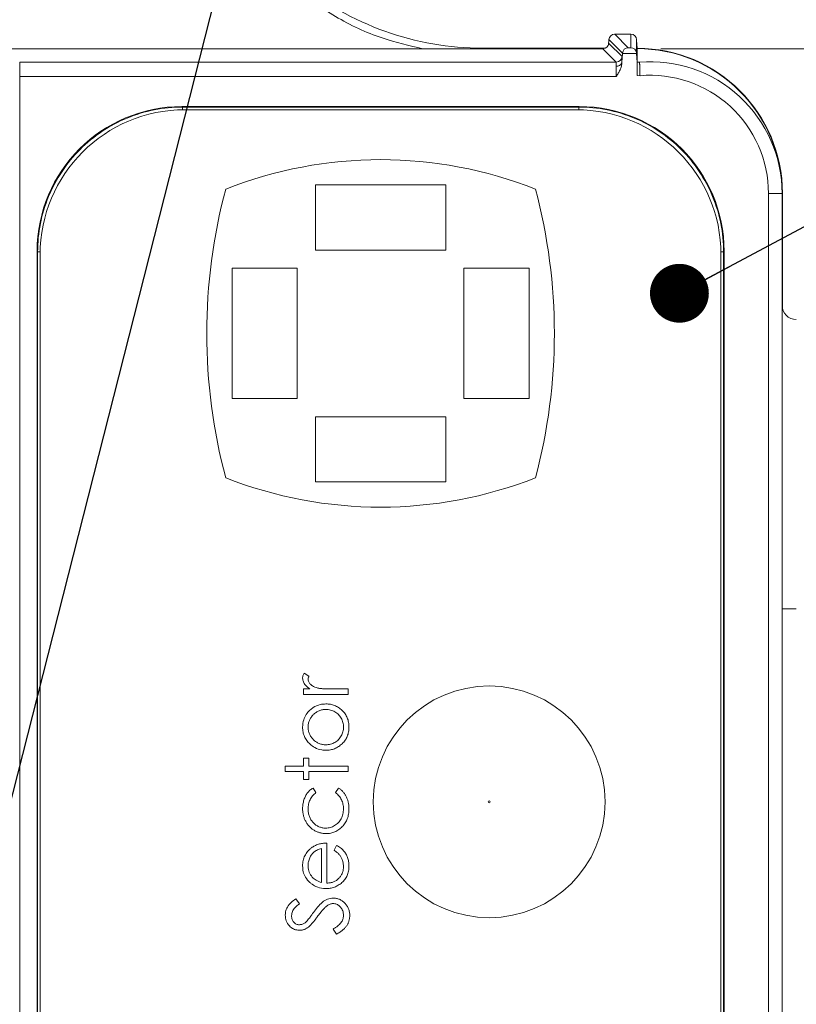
# Model space of a CAD drawing. Header units: millimetres. Extents: x 0 to 420, y 0 to 297.
# Tile 24 of 92: x 127 to 141, y 77 to 94. Entities that reach past the tile are written whole.
import ezdxf

# ---------------------------------------------------------------- set-up
doc = ezdxf.new("R2010")
doc.units = ezdxf.units.MM
doc.styles.add('SLDTEXTSTYLE0', font='TXT', dxfattribs={"width": 0.75})
doc.dimstyles.new('SLDDIMSTYLE0', dxfattribs={"dimtxt": 3.5, "dimasz": 3.302, "dimexe": 0, "dimexo": 0.0625, "dimgap": 0.875, "dimtad": 2, "dimdec": 6, "dimlfac": 2, "dimrnd": 1e-09, "dimzin": 12, "dimdsep": 46, "dimtxsty": 'SLDTEXTSTYLE0', "dimsah": 1, "dimcen": 0.09, "dimadec": 0, "dimazin": 3, "dimtfac": 1, "dimtofl": 0, "dimtmove": 0, "dimatfit": 3, "dimfxl": 1, "dimfrac": 2, "dimtolj": 1, "dimtzin": 12, "dimarcsym": 0})
doc.dimstyles.new('SLDDIMSTYLE5', dxfattribs={"dimtxt": 0.18, "dimasz": 1.016, "dimexe": 0, "dimexo": 0.0625, "dimgap": 0, "dimtad": 0, "dimtih": 1, "dimtoh": 1, "dimdec": 0, "dimrnd": 1e-09, "dimzin": 0, "dimdsep": 46, "dimtxsty": 'Standard', "dimblk1": 'DOT', "dimblk2": 'DOT', "dimsah": 1, "dimcen": 0.09, "dimadec": 0, "dimazin": 0, "dimtfac": 1.016, "dimtdec": 0, "dimtofl": 0, "dimtmove": 0, "dimatfit": 3, "dimldrblk": 'DOT', "dimfxl": 1, "dimfrac": 2, "dimtolj": 1, "dimtzin": 0, "dimarcsym": 0})
doc.dimstyles.new('SLDDIMSTYLE6', dxfattribs={"dimtxt": 0.18, "dimasz": 3.302, "dimexe": 0, "dimexo": 0.0625, "dimgap": 0, "dimtad": 0, "dimtih": 1, "dimtoh": 1, "dimdec": 0, "dimrnd": 1e-09, "dimzin": 0, "dimdsep": 46, "dimtxsty": 'Standard', "dimsah": 1, "dimcen": 0.09, "dimadec": 0, "dimazin": 0, "dimtfac": 3.302, "dimtdec": 0, "dimtofl": 0, "dimtmove": 0, "dimatfit": 3, "dimfxl": 1, "dimfrac": 2, "dimtolj": 1, "dimtzin": 0, "dimarcsym": 0})

# ---------------------------------------------------------------- blocks, each defined once
blk = doc.blocks.new('_D_9')
at = {"color": 7, "linetype": 'Continuous', "lineweight": 0}
for p, q in [((138.246, 93.932), (175.087, 93.932)), ((174.087, 93.932), (174.087, 60.936)), ((138.246, 60.936), (175.087, 60.936))]:
    blk.add_line(p, q, dxfattribs=at)
for points in [[(174.087, 93.932), (173.579, 90.63), (174.595, 90.63)], [(174.087, 60.936), (174.595, 64.238), (173.579, 64.238)]]:
    blk.add_solid(points, dxfattribs=at)
at = {"color": 7, "linetype": 'Continuous', "lineweight": 0, "insert": (169.575, 74.848), "char_height": 3.5, "attachment_point": 1, "rotation": 90, "style": 'SLDTEXTSTYLE0'}
blk.add_mtext('66', dxfattribs=at)
blk = doc.blocks.new('_D_12')
at = {"color": 7, "linetype": 'Continuous', "lineweight": 0}
for p, q in [((123.695, 97.54), (184.472, 97.54)), ((183.472, 97.54), (183.472, 57.329)), ((123.695, 57.329), (184.472, 57.329))]:
    blk.add_line(p, q, dxfattribs=at)
for points in [[(183.472, 97.54), (182.964, 94.238), (183.98, 94.238)], [(183.472, 57.329), (183.98, 60.631), (182.964, 60.631)]]:
    blk.add_solid(points, dxfattribs=at)
at = {"color": 7, "linetype": 'Continuous', "lineweight": 0, "insert": (178.96, 74.848), "char_height": 3.5, "attachment_point": 1, "rotation": 90, "style": 'SLDTEXTSTYLE0'}
blk.add_mtext('80', dxfattribs=at)
blk = doc.blocks.new('_DOT')
at = {"color": 0, "linetype": 'ByBlock', "lineweight": -2}
blk.add_line((-0.5, 0), (-1, 0), dxfattribs=at)
at = {"color": 0, "linetype": 'ByBlock', "const_width": 0.5}
blk.add_lwpolyline([(-0.25, 0, 1), (0.25, 0, 1)], format="xyb", close=True, dxfattribs=at)

msp = doc.modelspace()

# ---------------------------------------------------------------- linework, layer by layer
at = {"color": 7, "linetype": 'Continuous', "lineweight": 15}
for p, q in [((137.44961157, 94.18232275), (137.44782343, 94.18233765)), ((137.44961157, 94.18232275), (137.68175676, 93.95017011)), ((137.72637084, 94.18232275), (137.44961157, 94.18232275)), ((137.72637084, 94.18232275), (137.72637084, 93.95017011)), ((137.34214439, 94.00617613), (137.34747901, 94.08233596)), ((137.34539285, 94.02533157), (137.57496014, 93.79574938)), ((137.34808996, 94.09108294), (137.58372202, 93.85545088)), ((137.82613411, 93.85542108), (137.82613411, 94.09105314)), ((137.82613411, 94.09105314), (137.82674506, 94.08233596)), ((137.82674506, 94.08233596), (137.83710137, 93.93409921)), ((118.32492485, 93.93231852), (137.24564448, 93.93231852)), ((137.28546038, 93.94060357), (135.17049387, 93.94060357)), ((137.24564448, 93.93231852), (137.47522667, 93.70274378)), ((137.57275477, 93.69841499), (137.58336439, 93.85018332)), ((137.58336439, 93.85018332), (137.82649174, 93.85018332)), ((137.72637084, 93.95017011), (137.68175676, 93.95017011)), ((137.82649174, 93.85018332), (137.83710137, 93.69841499)), ((137.83710137, 93.94060357), (137.83665433, 93.94060357)), ((137.83710137, 93.93409921), (137.83710137, 93.70248301)), ((127.1800889, 93.70274378), (127.1800889, 93.4527768)), ((137.47522667, 93.70274378), (127.1800889, 93.70274378)), ((137.83710137, 93.70237125), (137.83710137, 93.69841499)), ((137.83710137, 93.69841499), (137.83710137, 93.4675215)), ((127.1800889, 61.41541435), (127.1800889, 93.4527768)), ((127.1800889, 93.4527768), (137.47448161, 93.4527768)), ((137.83710137, 93.4675215), (137.88551524, 93.46694036)), ((136.83748677, 92.93409718), (129.98024061, 92.93409718)), ((129.98024061, 92.93409718), (129.98904719, 92.9252906)), ((136.82868018, 92.9252906), (129.98904719, 92.9252906)), ((136.7827399, 92.87972285), (130.0327374, 92.87972285)), ((136.83748677, 92.93409718), (136.82868018, 92.9252906)), ((132.28273823, 91.57972319), (134.53273907, 91.57972319)), ((132.28273823, 90.45472277), (132.28273823, 91.57972319)), ((134.53273907, 90.45472277), (134.53273907, 91.57972319)), ((140.10210767, 91.43409414), (140.10210767, 63.44547032)), ((140.33709898, 91.43409414), (140.10210767, 91.43409414)), ((140.33709898, 91.43409414), (140.33709898, 63.434097)), ((140.34361079, 89.44811208), (140.34361079, 91.43409414)), ((134.53273907, 90.45472277), (132.28273823, 90.45472277)), ((127.48063042, 90.43447955), (127.48063042, 64.43371533)), ((127.48063042, 90.43447955), (127.48942211, 90.42567296)), ((127.48942211, 90.42567296), (127.48942211, 64.44251819)), ((127.53273978, 90.37972523), (127.53273978, 64.47972639)), ((139.28273752, 64.47972639), (139.28273752, 90.37972523)), ((139.32830527, 90.42567296), (139.33711186, 90.43447955)), ((139.32830527, 64.44251819), (139.32830527, 90.42567296)), ((139.33711186, 64.43371533), (139.33711186, 90.43447955)), ((131.97023108, 90.14222307), (130.84523811, 90.14222307)), ((130.84523811, 87.89222224), (130.84523811, 90.14222307)), ((131.97023108, 90.14222307), (131.97023108, 87.89222224)), ((134.84523132, 87.89222224), (134.84523132, 90.14222307)), ((134.84523132, 90.14222307), (135.97023919, 90.14222307)), ((135.97023919, 87.89222224), (135.97023919, 90.14222307)), ((131.97023108, 87.89222224), (130.84523811, 87.89222224)), ((134.84523132, 87.89222224), (135.97023919, 87.89222224)), ((132.28273823, 87.57972254), (134.53273907, 87.57972254)), ((132.28273823, 87.57972254), (132.28273823, 86.45472212)), ((134.53273907, 87.57972254), (134.53273907, 86.45472212)), ((134.53273907, 86.45472212), (132.28273823, 86.45472212)), ((140.58274462, 84.25909562), (140.33709898, 84.25909562)), ((132.17099443, 83.09716268), (132.08872511, 83.14931674)), ((132.07579091, 82.87795169), (132.07579091, 82.78297169)), ((132.18965068, 82.87795169), (132.07579091, 82.87795169)), ((132.84919098, 82.87795169), (132.58927002, 82.87795169)), ((132.84919098, 82.78297169), (132.84919098, 82.87795169)), ((132.07579091, 82.78297169), (132.84919098, 82.78297169)), ((132.17077091, 81.68393655), (132.07579091, 81.68393655)), ((132.07579091, 81.68393655), (132.07579091, 81.54824657)), ((132.17077091, 81.54824657), (132.17077091, 81.68393655)), ((131.76373079, 81.54824657), (131.76373079, 81.45327402)), ((132.07579091, 81.54824657), (131.76373079, 81.54824657)), ((131.76373079, 81.45327402), (132.07579091, 81.45327402)), ((132.07579091, 81.45327402), (132.07579091, 81.31758405)), ((132.84919098, 81.54824657), (132.17077091, 81.54824657)), ((132.17077091, 81.31758405), (132.17077091, 81.45327402)), ((132.17077091, 81.45327402), (132.84919098, 81.45327402)), ((132.84919098, 81.45327402), (132.84919098, 81.54824657)), ((132.07579091, 81.31758405), (132.17077091, 81.31758405)), ((132.29288592, 81.08883632), (132.24348858, 81.16833402)), ((132.68425002, 81.16833402), (132.63209596, 81.08883632)), ((132.38786593, 80.1235689), (132.38786593, 79.53652648)), ((132.48284593, 79.52656133), (132.48284593, 80.21854891)), ((132.649277, 80.17784266), (132.60496094, 80.09346483)), ((132.00796082, 79.16933207), (131.94287255, 79.25519629)), ((132.59140089, 78.73408405), (132.64503017, 78.64461748))]:
    msp.add_line(p, q, dxfattribs=at)
at = {"color": 8, "linetype": 'Continuous', "lineweight": 15}
for p, q in [((135.17049387, 93.93231852), (135.17049387, 93.94060357)), ((137.83710137, 93.94060357), (137.83710137, 93.93409921)), ((129.98904719, 92.9252906), (129.98904719, 92.87934287)), ((136.82868018, 92.9252906), (136.82868018, 92.87930561)), ((140.33709898, 91.43409414), (140.34361079, 91.43409414)), ((127.48942211, 90.42567296), (127.53315702, 90.42567296)), ((139.28230538, 90.42567296), (139.32830527, 90.42567296))]:
    msp.add_line(p, q, dxfattribs=at)
at = {"color": 7, "linetype": 'Continuous', "lineweight": 15}
msp.add_circle((135.28273491, 80.9297257), 2, dxfattribs=at)
for centre, radius, start, end in [((135.17050103, 98.93409388), 4.99349243, 230.435305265, 270), ((137.2456077, 94.03235019), 0.10003168, 270.021062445, 355.97659361), ((137.8371031, 91.43409388), 2.50650757, 0, 90), ((137.8371063, 91.43409708), 2.5, 0.000000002, 90.000060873), ((137.47520434, 93.80274454), 0.10000076, 270.012791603, 355.988824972), ((137.8371063, 91.43409708), 2.26838697, 88.963262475, 90.000067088), ((138.06164411, 91.43409708), 2.27546218, 0, 94.61628409), ((130.03273491, 90.3797257), 2.5, 90, 180), ((136.78273491, 90.3797257), 2.5, 0, 90), ((133.40773491, 84.72155597), 7.29566972, 68.509064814, 111.490935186), ((140.06686696, 89.0172257), 9.65913204, 165.044179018, 194.955820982), ((126.74860287, 89.0172257), 9.65913204, 345.044179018, 14.955820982), ((140.5871063, 89.50477139), 0.25, 180, 269), ((133.40773491, 93.31289542), 7.29566972, 248.509064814, 291.490935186)]:
    msp.add_arc(centre, radius, start, end, dxfattribs=at)
for centre, major_axis, ratio, start_param, end_param in [((137.44960424, 94.08233634), (0.09434776, -0.03908012), 0.9756194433, 1.9722982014, 3.4555234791), ((137.72637309, 94.08233634), (0.07132504, 0.07132504), 0.9826972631, 5.5763269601, 7.0598568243), ((137.34934265, 94.08233634), (0.00699525, 0.09999992), 0.0185847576, 1.4845253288, 1.5720963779), ((137.58149501, 93.85018398), (0.00699525, 0.09999992), 0.0185847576, 4.7136890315, 4.7663534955), ((137.68175661, 93.85018398), (0.03840403, 0.09271553), 0.9756194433, 0.4015018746, 1.9021804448), ((137.72637309, 93.85018398), (-0.07132504, 0.07132504), 0.9826972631, 3.9880773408, 5.4890604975), ((129.98100626, 90.43371626), (1.76830547, -1.76830547), 0.9996954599, 2.3563467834, 3.9268385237), ((136.83672548, 90.43371626), (-1.76830547, -1.76830547), 0.9996954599, 2.3563467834, 3.9268385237)]:
    msp.add_ellipse(centre, major_axis=major_axis, ratio=ratio, start_param=start_param, end_param=end_param, dxfattribs=at)
at = {"color": 8, "linetype": 'Continuous', "lineweight": 15}
msp.add_open_spline([(134.13976565, 93.93231852), (133.90372044, 93.98676546), (133.37846446, 94.10792269), (132.61816742, 94.46305039), (132.14507338, 94.81404651), (131.91029861, 94.9882297)], degree=3, knots=[0, 0, 0, 0, 0.2913543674, 0.6483318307, 1, 1, 1, 1], dxfattribs=at)
at = {"color": 7, "linetype": 'Continuous', "lineweight": 15}
for points in [[(137.72811833, 94.18233634), (137.72753664, 94.18233634), (137.72695486, 94.18233126), (137.72637309, 94.18232111)], [(137.3416915, 93.99962899), (137.34347039, 94.01682969), (137.34477162, 94.02599879), (137.34538678, 94.02533129)], [(137.82649524, 93.85018398), (137.82637332, 93.8519293), (137.82625141, 93.85367463), (137.82612949, 93.85541757)], [(137.83710363, 93.70248405), (137.83710363, 93.70245944), (137.83710452, 93.70242214), (137.8371063, 93.70237216)], [(137.87850987, 93.70217776), (137.87827153, 93.70215852), (137.8781486, 93.70213669), (137.87814935, 93.70211272)]]:
    msp.add_open_spline(points, degree=3, dxfattribs=at)
for points, knots in [([(137.47265988, 93.63080358), (137.47316025, 93.6380477), (137.47415787, 93.65249069), (137.47515956, 93.67003829), (137.47579427, 93.6841904), (137.47601753, 93.69442201), (137.47587558, 93.70106531), (137.4754431, 93.70218372), (137.47522749, 93.70274131)], [0, 0, 0, 0, 0.1692245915, 0.3373922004, 0.5045278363, 0.6706569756, 0.8358055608, 1, 1, 1, 1]), ([(137.47265988, 93.63080353), (137.47954139, 93.63104639), (137.49343157, 93.6315366), (137.51339557, 93.63618169), (137.53147311, 93.64341518), (137.54658127, 93.65288381), (137.55815421, 93.66366568), (137.56605744, 93.67493618), (137.57088064, 93.68597336), (137.57196891, 93.69326851), (137.57248487, 93.69672718)], [0, 0, 0, 0, 0.1368632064, 0.2762556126, 0.4147683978, 0.5490755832, 0.6763632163, 0.7946025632, 0.9026198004, 1, 1, 1, 1]), ([(137.57274963, 93.69593184), (137.57271681, 93.69313072), (137.57265129, 93.68753782), (137.57197482, 93.67639946), (137.56979659, 93.65705981), (137.56167254, 93.61900707), (137.54166499, 93.56712828), (137.50989054, 93.50882254), (137.48629559, 93.47147961), (137.47447995, 93.45277939)], [0, 0, 0, 0, 0.0316230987, 0.0631407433, 0.125943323, 0.2511945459, 0.50134006, 0.7502860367, 1, 1, 1, 1]), ([(137.57248484, 93.69672718), (137.57296967, 93.70656067), (137.57393727, 93.72618593), (137.57492787, 93.75023909), (137.57565054, 93.77285775), (137.5758762, 93.79113753), (137.57527038, 93.7942105), (137.57496658, 93.79575149)], [0, 0, 0, 0, 0.1665698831, 0.3324331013, 0.5002408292, 0.7493862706, 1, 1, 1, 1]), ([(137.57248654, 93.69673116), (137.57252329, 93.69712182), (137.57260717, 93.6980137), (137.57269715, 93.69851896), (137.57271505, 93.69846163), (137.57272496, 93.69842989)], [0, 0, 0, 0, 0.2581102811, 0.5892679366, 1, 1, 1, 1]), ([(137.8371063, 93.70237216), (137.8371063, 93.70022182), (137.8371063, 93.67391379), (137.8371063, 93.58763383), (137.8371063, 93.52818216), (137.8371063, 93.46751984)], [0, 0, 0, 0, 0.5, 0.5, 1, 1, 1, 1]), ([(137.88551564, 93.46694353), (137.88516134, 93.47841353), (137.88446019, 93.5011123), (137.88348034, 93.53408814), (137.88256463, 93.56502202), (137.88171908, 93.59341428), (137.88094645, 93.61887408), (137.88025266, 93.64111592), (137.87964424, 93.65995683), (137.8791286, 93.67529855), (137.87871198, 93.68715452), (137.87840468, 93.69550895), (137.87820088, 93.70077492), (137.87816637, 93.70167079), (137.87814935, 93.70211272)], [0, 0, 0, 0, 0.0942278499, 0.1864738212, 0.276737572, 0.3650189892, 0.4513182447, 0.5356358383, 0.6179726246, 0.6983298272, 0.7767090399, 0.8531122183, 0.9275416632, 1, 1, 1, 1]), ([(137.47447995, 93.45277939), (137.47447002, 93.46327399), (137.47444997, 93.48446791), (137.47429128, 93.51604944), (137.47403957, 93.54718345), (137.47368307, 93.57718411), (137.47323223, 93.60570976), (137.4728518, 93.62238905), (137.47265988, 93.63080358)], [0, 0, 0, 0, 0.1589127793, 0.3209255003, 0.4860394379, 0.6542557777, 0.825575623, 1, 1, 1, 1]), ([(140.1021063, 91.43409708), (140.1021063, 92.00585111), (139.86217167, 92.55145517), (139.01941401, 93.32435246), (138.45513568, 93.51629615), (137.88551564, 93.46694353)], [0, 0, 0, 0, 0.5, 0.5, 1, 1, 1, 1]), ([(127.48942913, 90.42567415), (127.48943909, 90.75295881), (127.55449975, 91.07997895), (127.80491979, 91.68456351), (127.99018072, 91.96183123), (128.45289129, 92.42454179), (128.73015901, 92.60980273), (129.33474357, 92.86022277), (129.6617637, 92.92528342), (129.98904837, 92.92529339)], [0, 0, 0, 0, 0.25, 0.25, 0.5, 0.5, 0.75, 0.75, 1, 1, 1, 1]), ([(136.82868337, 92.92529339), (137.15596803, 92.92528342), (137.48298817, 92.86022277), (138.08757273, 92.60980273), (138.36484045, 92.42454179), (138.82755101, 91.96183123), (139.01281195, 91.68456351), (139.26323199, 91.07997895), (139.32829264, 90.75295881), (139.32830261, 90.42567415)], [0, 0, 0, 0, 0.25, 0.25, 0.5, 0.5, 0.75, 0.75, 1, 1, 1, 1]), ([(132.08872872, 83.14931843), (132.08465533, 83.1422023), (132.07684174, 83.1285521), (132.06853291, 83.10737229), (132.06332869, 83.08681565), (132.06258798, 83.073236), (132.06222799, 83.06663614)], [0, 0, 0, 0, 0.2796764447, 0.5364768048, 0.7747224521, 1, 1, 1, 1]), ([(132.06223085, 83.06663765), (132.06495877, 83.04395924), (132.07034458, 82.99918459), (132.11498187, 82.93080705), (132.16135303, 82.89798258), (132.18965068, 82.87795169)], [0, 0, 0, 0, 0.2857276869, 0.5641206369, 1, 1, 1, 1]), ([(132.15721085, 83.04861469), (132.15763036, 83.0541238), (132.15848265, 83.06531639), (132.16401689, 83.08146711), (132.16865795, 83.09190692), (132.17099443, 83.09716268)], [0, 0, 0, 0, 0.324930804, 0.6601468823, 1, 1, 1, 1]), ([(132.32385054, 82.89490922), (132.29129843, 82.9050846), (132.24127337, 82.92072182), (132.18819823, 82.96704268), (132.16119132, 83.00807493), (132.15830952, 83.03742513), (132.15721085, 83.04861469)], [0, 0, 0, 0, 0.4154827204, 0.6385008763, 0.8621808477, 1, 1, 1, 1]), ([(132.58927459, 82.87795091), (132.57330282, 82.87796405), (132.5427701, 82.87798916), (132.4990962, 82.87892749), (132.45964881, 82.88004935), (132.42438743, 82.88203843), (132.39325834, 82.88418431), (132.36633928, 82.88722914), (132.34355782, 82.89031053), (132.32997958, 82.89347925), (132.3238506, 82.89490966)], [0.00002836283, 0.00002836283, 0.00002836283, 0.00002836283, 0.17985159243, 0.34379055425, 0.49186219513, 0.62413743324, 0.74142796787, 0.84309021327, 0.92917349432, 1, 1, 1, 1]), ([(132.46462181, 82.62015415), (132.43110386, 82.61805259), (132.35501735, 82.613282), (132.26000367, 82.57235638), (132.20844184, 82.52969484), (132.18965068, 82.51414729)], [0, 0, 0, 0, 0.3335255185, 0.7571104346, 1, 1, 1, 1]), ([(132.86276217, 82.22030868), (132.86239414, 82.23467238), (132.8616734, 82.26280204), (132.8560607, 82.30399995), (132.8467776, 82.34323602), (132.83356061, 82.38044928), (132.8167977, 82.41572001), (132.79598738, 82.44872611), (132.77169764, 82.47990647), (132.74382833, 82.50864834), (132.71358968, 82.53465432), (132.68179368, 82.55759645), (132.64871032, 82.57691577), (132.61427432, 82.59274787), (132.57863609, 82.60509464), (132.54168671, 82.6137219), (132.50358302, 82.61926834), (132.47771263, 82.61985492), (132.46462171, 82.62015161)], [0.00001044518, 0.00001044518, 0.00001044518, 0.00001044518, 0.06850264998, 0.1341446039, 0.1979139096, 0.26049354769, 0.32215597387, 0.38378891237, 0.44622586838, 0.51035140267, 0.57440514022, 0.63623684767, 0.69711209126, 0.75683800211, 0.81674530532, 0.87667346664, 0.93759441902, 1, 1, 1, 1]), ([(132.18965068, 82.51414729), (132.16643202, 82.48985095), (132.11988385, 82.44114227), (132.07154464, 82.33967503), (132.06556982, 82.26310282), (132.06223085, 82.2203113)], [0, 0, 0, 0, 0.3051044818, 0.6116654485, 1, 1, 1, 1]), ([(132.15720662, 82.21988467), (132.15750384, 82.23007514), (132.15809262, 82.25026181), (132.1624137, 82.27995526), (132.16948235, 82.30862313), (132.17914262, 82.33627664), (132.19205012, 82.36269826), (132.20760992, 82.38803324), (132.22594309, 82.41236434), (132.24702964, 82.43513464), (132.26981515, 82.45630649), (132.29442186, 82.4745192), (132.31983085, 82.49036904), (132.34659535, 82.5032668), (132.37467202, 82.51293441), (132.40384925, 82.5199362), (132.4341667, 82.52431316), (132.45477742, 82.52488337), (132.46525116, 82.52517313)], [0, 0, 0, 0, 0.0634270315, 0.1256447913, 0.1863589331, 0.2470268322, 0.3076308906, 0.3690502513, 0.4318747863, 0.4969526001, 0.5620304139, 0.6252067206, 0.6872313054, 0.7482316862, 0.8097297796, 0.8717262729, 0.934815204, 1, 1, 1, 1]), ([(132.46525116, 82.52517313), (132.47878391, 82.52468854), (132.50564391, 82.52372672), (132.54518991, 82.51586554), (132.58322655, 82.50280776), (132.61929587, 82.48480196), (132.65272636, 82.46262728), (132.68278721, 82.43669853), (132.70831916, 82.40665725), (132.72979197, 82.3735264), (132.74670178, 82.33777548), (132.75882836, 82.30000387), (132.76660524, 82.2605555), (132.76738734, 82.23356026), (132.76778354, 82.21988467)], [0, 0, 0, 0, 0.0847480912, 0.1682091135, 0.2515337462, 0.336097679, 0.4201067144, 0.5023404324, 0.5839950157, 0.6662919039, 0.7490924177, 0.8310167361, 0.914394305, 1, 1, 1, 1]), ([(132.06222799, 82.22030868), (132.06254384, 82.20579738), (132.06316619, 82.17720435), (132.0695928, 82.13539247), (132.07943999, 82.09541189), (132.09360307, 82.05740779), (132.11158754, 82.02120525), (132.13393836, 81.98718926), (132.15980176, 81.95472905), (132.18000616, 81.93543235), (132.19027953, 81.92562051)], [0, 0, 0, 0, 0.13129959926, 0.25871238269, 0.38208944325, 0.50356357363, 0.62518086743, 0.74728701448, 0.87150247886, 1, 1, 1, 1]), ([(132.46525116, 81.91459621), (132.45477748, 81.91488607), (132.43416689, 81.91545647), (132.40384853, 81.919832), (132.37467463, 81.92683908), (132.34658573, 81.9364872), (132.31989995, 81.94944125), (132.29434684, 81.96499123), (132.26989983, 81.98327861), (132.24695547, 82.00419803), (132.22595128, 82.02699213), (132.20761703, 82.05131337), (132.19198141, 82.07668597), (132.1792515, 82.10318457), (132.16939266, 82.13083454), (132.16245377, 82.15954264), (132.15807411, 82.18936332), (132.15749829, 82.20962258), (132.15720662, 82.21988467)], [0, 0, 0, 0, 0.065163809, 0.128232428, 0.1902089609, 0.2516872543, 0.3126679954, 0.3744428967, 0.437598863, 0.502359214, 0.5674160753, 0.6302203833, 0.6916199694, 0.7526007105, 0.8128346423, 0.8739563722, 0.9361541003, 1, 1, 1, 1]), ([(132.46462197, 81.81961773), (132.4777128, 81.81991441), (132.50358311, 81.82050101), (132.54168671, 81.82604744), (132.57863609, 81.8346747), (132.61427433, 81.84702146), (132.64871028, 81.86285358), (132.68179381, 81.8821728), (132.71358918, 81.90511535), (132.74383029, 81.93111969), (132.77169044, 81.95986765), (132.79605029, 81.99107334), (132.81679716, 82.02427069), (132.83351718, 82.05969306), (132.84678187, 82.09695504), (132.8560825, 82.13626142), (132.86166968, 82.17760475), (132.86239291, 82.20587461), (132.86276217, 82.22030868)], [0, 0, 0, 0, 0.06232658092, 0.12317080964, 0.18302349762, 0.24285535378, 0.30250604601, 0.3633046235, 0.4250584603, 0.48903152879, 0.55307630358, 0.61543462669, 0.67727557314, 0.73916414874, 0.80166497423, 0.86535396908, 0.93124689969, 0.9999891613, 0.9999891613, 0.9999891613, 0.9999891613]), ([(132.76778354, 82.21988467), (132.76738963, 82.20620829), (132.76661207, 82.1792115), (132.75878896, 82.13970824), (132.74675451, 82.10183311), (132.72977287, 82.06604502), (132.70840033, 82.03289908), (132.68264176, 82.00307231), (132.65280538, 81.97692027), (132.61934019, 81.95472363), (132.58317048, 81.93700795), (132.54519692, 81.92388877), (132.50564212, 81.91604645), (132.47878332, 81.91508208), (132.46525116, 81.91459621)], [0, 0, 0, 0, 0.08559019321, 0.16895266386, 0.25128347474, 0.33406899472, 0.41635098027, 0.49765512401, 0.58016550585, 0.66415932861, 0.74851180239, 0.83182134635, 0.9152672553, 1, 1, 1, 1]), ([(132.19027653, 81.92561848), (132.21649674, 81.90461827), (132.27639172, 81.85664737), (132.37431417, 81.82369537), (132.44094789, 81.82068766), (132.46462181, 81.81961907)], [0, 0, 0, 0, 0.3342190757, 0.7634585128, 1, 1, 1, 1]), ([(132.24349301, 81.16833552), (132.23403241, 81.16244896), (132.21534354, 81.15082038), (132.18998633, 81.13030938), (132.16706375, 81.10815862), (132.1466951, 81.08391386), (132.12863687, 81.05732623), (132.1121285, 81.02834601), (132.09791275, 80.9964341), (132.08525398, 80.9623417), (132.07479982, 80.92661627), (132.06774333, 80.88969096), (132.06306288, 80.85221365), (132.06250675, 80.82694946), (132.06222799, 80.81428571)], [0, 0, 0, 0, 0.0802672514, 0.1585634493, 0.2345871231, 0.3098023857, 0.3863975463, 0.466023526, 0.5499336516, 0.6379505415, 0.7280903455, 0.8179185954, 0.9087311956, 1, 1, 1, 1]), ([(132.86276217, 80.80644149), (132.86268469, 80.81627043), (132.86253173, 80.83567487), (132.85996896, 80.864384), (132.85653582, 80.89229365), (132.85136183, 80.91939421), (132.84487958, 80.94561559), (132.83672434, 80.97100948), (132.82723225, 80.99560575), (132.81619343, 81.01929751), (132.80391287, 81.04205142), (132.79026496, 81.06363223), (132.77579556, 81.08429329), (132.75969134, 81.10336839), (132.74272221, 81.12150916), (132.72448208, 81.13847873), (132.70499541, 81.15421089), (132.69117495, 81.1636221), (132.68425323, 81.16833552)], [0, 0, 0, 0, 0.0699890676, 0.13817346, 0.2051712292, 0.270234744, 0.3345776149, 0.3974624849, 0.4600970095, 0.5222584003, 0.5835266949, 0.6441442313, 0.7040680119, 0.7630433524, 0.8218034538, 0.8809311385, 0.9403666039, 1, 1, 1, 1]), ([(132.15720662, 80.80728952), (132.15758882, 80.82180172), (132.15833475, 80.8501243), (132.1648977, 80.89143725), (132.17542969, 80.93044888), (132.19031332, 80.96715363), (132.20957612, 81.00140676), (132.23321234, 81.03316021), (132.26073201, 81.0629566), (132.28205655, 81.08011572), (132.29289038, 81.08883332)], [0, 0, 0, 0, 0.1340052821, 0.2615297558, 0.3853914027, 0.5066355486, 0.6264935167, 0.7474155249, 0.8716757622, 1, 1, 1, 1]), ([(132.63209978, 81.08883332), (132.64292595, 81.07967315), (132.66418877, 81.0616824), (132.69168626, 81.03108146), (132.71538058, 80.99889931), (132.73459009, 80.96449556), (132.74945141, 80.92809252), (132.76010841, 80.88975668), (132.76661836, 80.84948943), (132.7673906, 80.82194246), (132.76778354, 80.80792553)], [0, 0, 0, 0, 0.1314363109, 0.258143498, 0.3806278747, 0.5015582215, 0.6227016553, 0.744552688, 0.8700189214, 1, 1, 1, 1]), ([(135.2670484, 80.9297257), (135.2670484, 80.93838332), (135.27407729, 80.94541221), (135.29139254, 80.94541221), (135.29842143, 80.93838332), (135.29842143, 80.9297257)], [0, 0, 0, 0, 0.5, 0.5, 1, 1, 1, 1]), ([(135.29842143, 80.9297257), (135.29842143, 80.92106807), (135.29139254, 80.91403918), (135.27407729, 80.91403918), (135.2670484, 80.92106807), (135.2670484, 80.9297257)], [0, 0, 0, 0, 0.5, 0.5, 1, 1, 1, 1]), ([(132.06222799, 80.81428571), (132.06237966, 80.80417359), (132.06267926, 80.78419951), (132.06539653, 80.75470157), (132.06924217, 80.72590846), (132.07535553, 80.6979303), (132.08264561, 80.67054664), (132.09185389, 80.64393922), (132.1026287, 80.61806549), (132.11513501, 80.59308135), (132.12918091, 80.56913783), (132.14434259, 80.54624884), (132.1609004, 80.52475815), (132.17890301, 80.50478902), (132.19786948, 80.48577648), (132.21855832, 80.46852736), (132.24025526, 80.4522347), (132.26322095, 80.43751215), (132.2871386, 80.42443359), (132.31161473, 80.41291426), (132.33658628, 80.40309428), (132.36216931, 80.39540152), (132.38805546, 80.38874136), (132.41463733, 80.38481087), (132.44157798, 80.38176833), (132.45972987, 80.38150307), (132.46885526, 80.38136971)], [0, 0, 0, 0, 0.0457685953, 0.09040496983, 0.13402185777, 0.17719292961, 0.21995663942, 0.26224860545, 0.30455388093, 0.34676226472, 0.38862976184, 0.4301572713, 0.47098503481, 0.51131714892, 0.55181262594, 0.59244940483, 0.6331453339, 0.6745901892, 0.71582706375, 0.75647391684, 0.79699339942, 0.83716913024, 0.87736396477, 0.91786449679, 0.95870855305, 1, 1, 1, 1]), ([(132.46037502, 80.47634834), (132.45003917, 80.4766192), (132.42962291, 80.47715421), (132.39967872, 80.48183044), (132.37079715, 80.48884771), (132.3433482, 80.49951425), (132.31681375, 80.51254867), (132.29180083, 80.52916055), (132.26768483, 80.54824046), (132.24518809, 80.57026256), (132.22450205, 80.59433715), (132.20664644, 80.62045848), (132.19128254, 80.64786959), (132.17865804, 80.67681362), (132.16923859, 80.7073664), (132.16208969, 80.73931064), (132.15815557, 80.77284655), (132.15752619, 80.7956905), (132.15720662, 80.80728952)], [0, 0, 0, 0, 0.061905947, 0.1222819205, 0.181243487, 0.2396871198, 0.2984032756, 0.3580784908, 0.4192616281, 0.4824580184, 0.5464498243, 0.6091832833, 0.6717521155, 0.7345384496, 0.7980307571, 0.8630790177, 0.9304783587, 1, 1, 1, 1]), ([(132.76778354, 80.80792553), (132.76729698, 80.79263065), (132.76634269, 80.76263242), (132.75876733, 80.71881749), (132.7462163, 80.67727334), (132.72859917, 80.63833945), (132.70668486, 80.60243705), (132.68025192, 80.57040914), (132.64971645, 80.54253791), (132.61567012, 80.51880792), (132.57887999, 80.50004281), (132.54050068, 80.48633152), (132.50080469, 80.47795513), (132.47391238, 80.47688635), (132.46037502, 80.47634834)], [0, 0, 0, 0, 0.0909950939, 0.178470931, 0.2637624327, 0.3486672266, 0.4321345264, 0.5134033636, 0.5949764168, 0.6774714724, 0.7596786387, 0.8400345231, 0.9194747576, 1, 1, 1, 1]), ([(132.46885526, 80.38136971), (132.4823046, 80.38171975), (132.50883335, 80.3824102), (132.54773534, 80.3883761), (132.58525182, 80.39760018), (132.62107349, 80.41110056), (132.65548733, 80.42806036), (132.68803593, 80.44918024), (132.71943816, 80.47352983), (132.7485395, 80.50188755), (132.77537967, 80.53276391), (132.79889033, 80.5660367), (132.81865302, 80.60137691), (132.83483184, 80.6386675), (132.84739992, 80.67787372), (132.85615616, 80.71900166), (132.86196443, 80.76203728), (132.86249267, 80.79144011), (132.86276217, 80.80644149)], [0, 0, 0, 0, 0.0623657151, 0.1230160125, 0.1821795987, 0.2413150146, 0.3002601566, 0.3598329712, 0.4210267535, 0.4843300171, 0.5480235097, 0.6106086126, 0.6729950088, 0.7355500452, 0.7989042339, 0.8636647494, 0.9304414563, 1, 1, 1, 1]), ([(132.2144482, 80.13438286), (132.20232887, 80.12454922), (132.17851237, 80.10522448), (132.14754309, 80.07200748), (132.12089068, 80.0366936), (132.09937339, 79.99867891), (132.08269593, 79.95821051), (132.07088718, 79.9152843), (132.06344065, 79.86991744), (132.06263742, 79.83880539), (132.06222799, 79.82294623)], [0, 0, 0, 0, 0.1298910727, 0.2552573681, 0.3772478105, 0.4977415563, 0.6181201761, 0.7409671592, 0.8679597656, 1, 1, 1, 1]), ([(132.15720662, 79.82782237), (132.15748448, 79.83943753), (132.15803666, 79.86251956), (132.16396621, 79.89664561), (132.1726219, 79.93009082), (132.1855305, 79.96203488), (132.20069566, 79.99220014), (132.21866237, 80.01954623), (132.23874609, 80.0439318), (132.2617281, 80.06504365), (132.28760575, 80.08367689), (132.31744709, 80.09942233), (132.35102374, 80.11340333), (132.37527095, 80.1200942), (132.38786901, 80.12357056)], [0, 0, 0, 0, 0.0855257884, 0.1699596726, 0.2546133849, 0.3397321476, 0.4233620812, 0.5031093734, 0.5804051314, 0.6555996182, 0.7324994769, 0.8147687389, 0.9037598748, 1, 1, 1, 1]), ([(132.48284764, 80.2185492), (132.46969412, 80.21815014), (132.44389299, 80.21736736), (132.40602585, 80.21338512), (132.36987846, 80.20659461), (132.33546159, 80.19720885), (132.30252919, 80.1856177), (132.27147146, 80.17111629), (132.24178638, 80.15441062), (132.22358119, 80.14107363), (132.2144482, 80.13438286)], [0, 0, 0, 0, 0.13784173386, 0.27038161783, 0.39846012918, 0.5227503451, 0.64382556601, 0.76374523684, 0.88147815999, 1, 1, 1, 1]), ([(132.60496303, 80.09346573), (132.61546731, 80.086416), (132.63528707, 80.07311439), (132.66162068, 80.05186407), (132.68388672, 80.03204527), (132.70172967, 80.01206666), (132.71630736, 79.99146938), (132.72905264, 79.96943179), (132.74057422, 79.94546945), (132.75012246, 79.91959446), (132.7579511, 79.89260363), (132.76368735, 79.86504478), (132.76723485, 79.83703195), (132.76759968, 79.81822183), (132.76778354, 79.80874184)], [0, 0, 0, 0, 0.1102035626, 0.2079350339, 0.2946939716, 0.3697315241, 0.4408309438, 0.514250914, 0.5913900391, 0.6722743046, 0.7543412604, 0.8361211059, 0.9174077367, 1, 1, 1, 1]), ([(132.86276217, 79.82061417), (132.86249197, 79.83398352), (132.86196427, 79.86009296), (132.85742152, 79.89818434), (132.85007238, 79.93417418), (132.83966761, 79.96813143), (132.8261353, 80.00013837), (132.81007327, 80.0304638), (132.7912235, 80.05910915), (132.76967844, 80.08622355), (132.74496495, 80.11195737), (132.7162848, 80.13554069), (132.68440422, 80.15803806), (132.66119917, 80.17112015), (132.64927226, 80.17784407)], [0, 0, 0, 0, 0.091199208, 0.1781058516, 0.2613277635, 0.3415565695, 0.420007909, 0.4980968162, 0.5754001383, 0.653645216, 0.734125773, 0.8183392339, 0.9066301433, 1, 1, 1, 1]), ([(132.06223085, 79.82294543), (132.06415789, 79.78939084), (132.06802402, 79.72207193), (132.10868833, 79.62072439), (132.16273671, 79.55692688), (132.19995897, 79.5259709), (132.20638468, 79.52062694)], [0, 0, 0, 0, 0.2894944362, 0.5807984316, 0.9276328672, 1, 1, 1, 1]), ([(132.2297199, 79.62853743), (132.20986431, 79.65617853), (132.17003014, 79.71163196), (132.1579662, 79.7851095), (132.15728938, 79.82338134), (132.15721085, 79.82782183)], [0, 0, 0, 0, 0.4676697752, 0.9382363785, 1, 1, 1, 1]), ([(132.46462198, 79.43158358), (132.47728221, 79.43194381), (132.50240696, 79.43265893), (132.53954784, 79.43732431), (132.57568583, 79.44541805), (132.61072086, 79.45703095), (132.64497171, 79.47140995), (132.6782225, 79.48908637), (132.71026154, 79.5102306), (132.74100823, 79.53419244), (132.76973939, 79.56080929), (132.79457462, 79.59069043), (132.81572903, 79.62289426), (132.83309396, 79.65759013), (132.8463883, 79.694847), (132.85590495, 79.73457364), (132.86173862, 79.7767678), (132.86241529, 79.80575457), (132.86276217, 79.82061417)], [0, 0, 0, 0, 0.06100619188, 0.12106943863, 0.18005729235, 0.23917867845, 0.29869496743, 0.35887009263, 0.42035774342, 0.48343732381, 0.54655549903, 0.60868761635, 0.67017526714, 0.73185405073, 0.79519231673, 0.86035978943, 0.92841035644, 0.99998901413, 0.99998901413, 0.99998901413, 0.99998901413]), ([(132.76778354, 79.80874184), (132.76755576, 79.79904575), (132.76710834, 79.78000006), (132.76308452, 79.75206063), (132.75707687, 79.72524785), (132.74827568, 79.69961448), (132.73703318, 79.67515244), (132.72318244, 79.65190129), (132.70665679, 79.63004436), (132.68819318, 79.60926864), (132.66745978, 79.59060397), (132.6453745, 79.57387034), (132.62173979, 79.55984418), (132.5966633, 79.54839397), (132.57033105, 79.5389388), (132.54239911, 79.5322112), (132.51307699, 79.52794305), (132.49303802, 79.52702757), (132.48284764, 79.52656202)], [0, 0, 0, 0, 0.06499590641, 0.12766914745, 0.18895052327, 0.24905486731, 0.30907131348, 0.36922235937, 0.43017476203, 0.4926019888, 0.55534687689, 0.61696276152, 0.67817077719, 0.73924652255, 0.80160894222, 0.86552441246, 0.9316153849, 1, 1, 1, 1]), ([(132.38786593, 79.53652648), (132.3720194, 79.54169562), (132.34030699, 79.55204021), (132.28394171, 79.57836141), (132.25065554, 79.60916392), (132.2297199, 79.62853743)], [0, 0, 0, 0, 0.2703860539, 0.5411026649, 1, 1, 1, 1]), ([(132.20638468, 79.52062694), (132.23409157, 79.50161505), (132.29896362, 79.45710117), (132.39147121, 79.43377454), (132.45046672, 79.43200873), (132.46462181, 79.43158506)], [0, 0, 0, 0, 0.361688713, 0.8468468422, 1, 1, 1, 1]), ([(131.94287255, 79.25519629), (131.91623174, 79.23500853), (131.86277432, 79.1944998), (131.79847466, 79.11972831), (131.7673014, 79.04090173), (131.76471398, 78.99186048), (131.76373079, 78.97322534)], [0, 0, 0, 0, 0.2879119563, 0.5777237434, 0.8395395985, 1, 1, 1, 1]), ([(132.58991077, 79.26876379), (132.55607559, 79.26437514), (132.48841663, 79.2555993), (132.39690547, 79.19605625), (132.31908484, 79.11466449), (132.27211037, 79.05140656), (132.24837616, 79.01944501)], [0, 0, 0, 0, 0.2307476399, 0.4614176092, 0.7278771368, 1, 1, 1, 1]), ([(132.87633055, 78.96644249), (132.87611105, 78.97677366), (132.87567932, 78.9970938), (132.87151986, 79.02699006), (132.86474263, 79.05565813), (132.85538893, 79.08314526), (132.84342951, 79.10944222), (132.82877361, 79.13455504), (132.81119649, 79.15834749), (132.79143704, 79.18085852), (132.76991251, 79.20143063), (132.7469901, 79.21936414), (132.72328104, 79.23483584), (132.6982606, 79.2470288), (132.6725851, 79.25701863), (132.64578481, 79.26364672), (132.61819102, 79.26817061), (132.59939883, 79.26856417), (132.58991061, 79.26876287)], [0, 0, 0, 0, 0.0669797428, 0.1317410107, 0.1953367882, 0.2578126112, 0.3197615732, 0.382418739, 0.4460458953, 0.5113306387, 0.5764994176, 0.6388540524, 0.6998855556, 0.7597438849, 0.8190804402, 0.8782254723, 0.9385157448, 1, 1, 1, 1]), ([(131.87227085, 78.96262689), (131.87508167, 78.9887812), (131.88072333, 79.04127616), (131.93521473, 79.1112289), (131.98171544, 79.14836957), (132.00796082, 79.16933207)], [0, 0, 0, 0, 0.3019248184, 0.6060007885, 1, 1, 1, 1]), ([(132.31578701, 78.9450299), (132.32380235, 78.9561543), (132.33933643, 78.97771391), (132.36249929, 79.00845513), (132.38513803, 79.03619178), (132.40639172, 79.06163202), (132.42727386, 79.08397905), (132.44681324, 79.1040469), (132.46575597, 79.12114881), (132.47848191, 79.13109669), (132.48454369, 79.13583519)], [0, 0, 0, 0, 0.1609164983, 0.3118636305, 0.4516237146, 0.5810741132, 0.7008021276, 0.8104700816, 0.9097207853, 1, 1, 1, 1]), ([(132.48454369, 79.13583519), (132.4929427, 79.14160645), (132.50912046, 79.15272277), (132.53527417, 79.16477243), (132.56170025, 79.17243163), (132.57961098, 79.17333824), (132.58842064, 79.17378394)], [0.00005261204, 0.00005261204, 0.00005261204, 0.00005261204, 0.27149632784, 0.52289429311, 0.76532923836, 1, 1, 1, 1]), ([(132.58842065, 79.17378379), (132.60920981, 79.17137431), (132.65039031, 79.16660146), (132.70292179, 79.13245565), (132.74356454, 79.07959566), (132.76506111, 79.02159022), (132.76707308, 78.98086929), (132.76778593, 78.96644158)], [0, 0, 0, 0, 0.2045529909, 0.4051917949, 0.5978695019, 0.8575223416, 1, 1, 1, 1]), ([(131.76373079, 78.97322534), (131.76712926, 78.9394194), (131.77395327, 78.87153808), (131.82678252, 78.78567451), (131.90051037, 78.73215674), (131.96484147, 78.71406465), (132.00074416, 78.71280786), (132.01071754, 78.71245874)], [0, 0, 0, 0, 0.2531502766, 0.5083182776, 0.7298856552, 0.9249651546, 1, 1, 1, 1]), ([(132.00625843, 78.80743809), (131.99715075, 78.80795957), (131.97926744, 78.80898351), (131.95363086, 78.81737463), (131.93041439, 78.83131605), (131.91023924, 78.85058889), (131.89321066, 78.87373693), (131.88106043, 78.90067724), (131.87334367, 78.93061), (131.87263712, 78.95169334), (131.87227072, 78.96262639)], [0, 0, 0, 0, 0.11922586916, 0.23410491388, 0.34964362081, 0.47158635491, 0.59762914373, 0.72409703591, 0.85692691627, 1, 1, 1, 1]), ([(132.24837616, 79.01944501), (132.23868734, 79.0058826), (132.21931103, 78.97875962), (132.18527868, 78.93052091), (132.15895861, 78.89732257), (132.14299514, 78.87718735)], [0, 0, 0, 0, 0.2824034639, 0.5647685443, 1, 1, 1, 1]), ([(132.17182889, 78.7716089), (132.19547364, 78.79552762), (132.23377482, 78.83427261), (132.27916111, 78.89440582), (132.30357503, 78.92814789), (132.31578901, 78.94502862)], [0, 0, 0, 0, 0.4463423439, 0.7230121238, 1, 1, 1, 1]), ([(132.76778354, 78.96644249), (132.76725517, 78.9555773), (132.76619681, 78.93381379), (132.75748341, 78.90183464), (132.74351273, 78.87093613), (132.72378271, 78.84122238), (132.6987224, 78.81249941), (132.66807242, 78.78494256), (132.63201249, 78.7583488), (132.6053267, 78.74240687), (132.59139924, 78.73408679)], [0.0000174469, 0.0000174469, 0.0000174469, 0.0000174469, 0.1064065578, 0.21312005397, 0.32258490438, 0.43769514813, 0.56147054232, 0.69537134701, 0.84101314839, 1, 1, 1, 1]), ([(132.64503214, 78.64461757), (132.65511647, 78.65018567), (132.67473044, 78.66101559), (132.70260312, 78.67827601), (132.72830223, 78.69577734), (132.75168779, 78.71388184), (132.7729786, 78.73223255), (132.7918307, 78.75120066), (132.80875601, 78.77022631), (132.82328776, 78.78993374), (132.83577459, 78.8101381), (132.84669574, 78.83078802), (132.855809, 78.8519992), (132.86321037, 78.87378195), (132.86931063, 78.8960415), (132.87315301, 78.91906466), (132.87586878, 78.94256253), (132.87617598, 78.95844895), (132.87633055, 78.96644249)], [0, 0, 0, 0, 0.0824622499, 0.1603885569, 0.2346272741, 0.3049617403, 0.3720245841, 0.4357061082, 0.4962957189, 0.5541779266, 0.6107585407, 0.6662057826, 0.7212801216, 0.7758407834, 0.8308220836, 0.8863039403, 0.9427917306, 1, 1, 1, 1]), ([(132.14299514, 78.87718735), (132.13118683, 78.86542372), (132.10747707, 78.84180366), (132.06169698, 78.81316726), (132.02550733, 78.8094275), (132.00626209, 78.80743874)], [0, 0, 0, 0, 0.3171952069, 0.6368923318, 1, 1, 1, 1]), ([(132.01071746, 78.7124596), (132.01786179, 78.71260668), (132.03213594, 78.7129008), (132.05334829, 78.71577051), (132.07416759, 78.72035398), (132.09449815, 78.7271685), (132.11460524, 78.73526092), (132.13420656, 78.74558395), (132.15335333, 78.75772846), (132.1656029, 78.76692841), (132.17183088, 78.77160598)], [0.00002961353, 0.00002961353, 0.00002961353, 0.00002961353, 0.12243724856, 0.24459633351, 0.36626792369, 0.48732283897, 0.6117257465, 0.73743121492, 0.86648342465, 0.99996058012, 0.99996058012, 0.99996058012, 0.99996058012])]:
    msp.add_open_spline(points, degree=3, knots=knots, dxfattribs=at)

# ---------------------------------------------------------------- dimensions: what is measured, and where the dimension line sits
at = {"color": 7, "linetype": 'Continuous', "lineweight": 0}
for base, p1, p2, picture, middle in [((183.4721705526, 57.3286354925), (122.6950843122, 97.5395522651), (122.6950843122, 57.3286354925), '_D_12', (183.4721705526, 77.4340970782)), ((174.08678502, 60.93587305), (137.24564769, 93.93232111), (137.24564769, 60.93587305), '_D_9', (174.08678502, 77.43409708))]:
    dim = msp.add_linear_dim(base=base, p1=p1, p2=p2, angle=90, dimstyle='SLDDIMSTYLE0', dxfattribs=at)
    dim.commit()
    dim.dimension.update_dxf_attribs({"geometry": picture, "text_midpoint": middle, "dimtype": 160})

# ---------------------------------------------------------------- leaders
for points, dimstyle in [([(121.20968981, 58.05875582), (135.86363636, 115.69629633)], 'SLDDIMSTYLE6'), ([(138.5655301, 89.71044292), (170.20707071, 106.59595977)], 'SLDDIMSTYLE5')]:
    msp.add_leader(points, dimstyle=dimstyle, dxfattribs=at)

doc.saveas('drawing.dxf')
